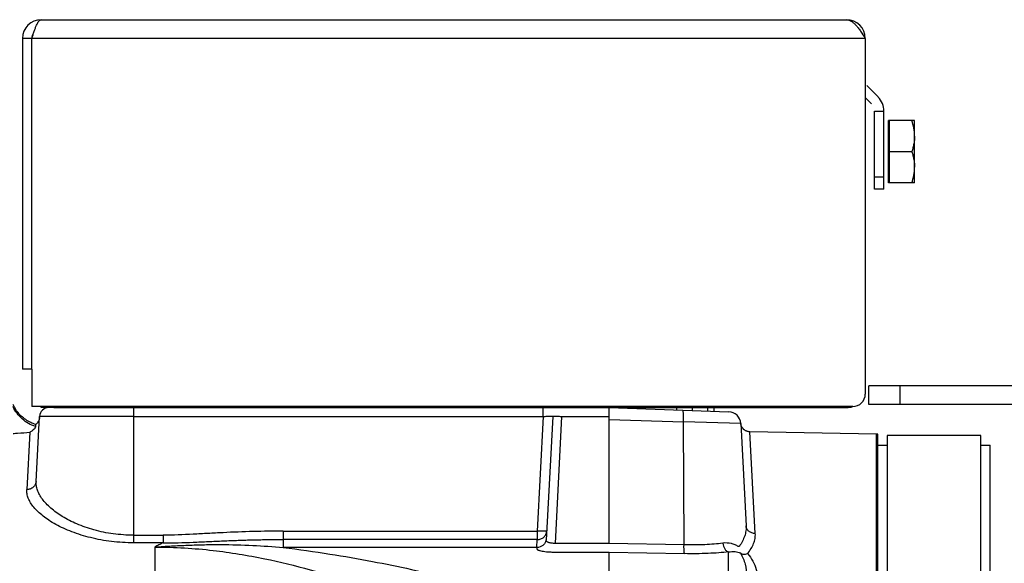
# Model space of a CAD drawing. Extents: x -1817 to 1181, y 8 to 1522.
# Tile 34 of 66: x -800 to -642, y 915 to 1002. Entities that reach past the tile are written whole.
import ezdxf

# ---------------------------------------------------------------- set-up
doc = ezdxf.new("R2010")
doc.units = 0
doc.header["$LTSCALE"] = 65.395
doc.layers.get('0').update_dxf_attribs({"linetype": 'CONTINUOUS'})

msp = doc.modelspace()

# ---------------------------------------------------------------- linework, layer by layer
at = {"color": 6, "linetype": 'CONTINUOUS'}
for p, q in [((-796.6, 1002.12), (-667.6, 1002.12)), ((-799.6, 999.12), (-799.6, 946.12)), ((-798.1, 999.12), (-799.6, 999.12)), ((-664.6, 999.12), (-664.6, 942.12)), ((-661.6, 974.96), (-661.6, 987.46)), ((-656.7, 985.96), (-660.9, 985.96)), ((-656.7, 983.46), (-656.7, 985.96)), ((-657.15, 980.96), (-660.7, 980.96)), ((-656.7, 975.96), (-656.7, 978.46)), ((-661.6, 974.96), (-663.1, 974.96)), ((-656.7, 975.96), (-660.9, 975.96)), ((-798.1, 946.12), (-799.6, 946.12)), ((-798.1, 946.12), (-798.1, 940.12)), ((-640.05, 943.46), (-664.05, 943.46)), ((-664.05, 940.46), (-664.05, 943.46)), ((-666.6, 940.12), (-798.1, 940.12)), ((-796.6, 939.96), (-796.6, 940.12)), ((-770.6, 939.96), (-770.6, 940.12)), ((-694.85, 940.12), (-694.85, 939.59)), ((-692.35, 940.12), (-692.35, 939.5)), ((-689.85, 940.12), (-689.85, 939.41)), ((-688.85, 940.12), (-688.85, 939.38)), ((-640.05, 940.46), (-664.05, 940.46)), ((-797.42, 928.13), (-796.87, 938.54)), ((-794.6, 939.96), (-796.6, 939.96)), ((-714.67, 938.54), (-715.71, 918.73)), ((-686.47, 939.3), (-686.47, 939.3)), ((-797.5, 937.25), (-797.5, 936.91)), ((-684.54, 937.41), (-684.55, 937.45)), ((-684.53, 937.34), (-684.54, 937.41)), ((-684.54, 937.4), (-683.69, 921.02)), ((-662.79, 935.72), (-683.08, 936.07)), ((-662.6, 935.71), (-662.79, 935.72)), ((-662.6, 905.12), (-662.6, 935.71)), ((-646.1, 935.46), (-661.1, 935.46)), ((-661.1, 935.46), (-661.1, 869.21)), ((-646.1, 869.21), (-646.1, 935.46)), ((-644.6, 663.98), (-644.6, 933.95))]:
    msp.add_line(p, q, dxfattribs=at)
at = {"color": 2, "linetype": 'CONTINUOUS'}
for p, q in [((-798.1, 946.12), (-798.1, 999.12)), ((-664.37, 991.55), (-662.54, 989.73)), ((-664.6, 989.67), (-663.6, 988.66)), ((-663.1, 974.96), (-663.1, 987.46)), ((-663.1, 987.46), (-661.6, 987.46)), ((-660.9, 975.96), (-660.9, 985.96)), ((-660.7, 975.96), (-660.7, 985.96)), ((-656.7, 978.46), (-656.7, 983.46)), ((-794.6, 940.12), (-794.6, 939.96)), ((-785.6, 940.12), (-785.6, 939.96)), ((-794.6, 939.96), (-667.6, 939.96)), ((-781.8, 939.96), (-781.8, 938.54)), ((-781.8, 938.54), (-716.17, 938.54)), ((-716.17, 938.54), (-716.17, 939.96)), ((-713.18, 938.54), (-705.6, 938.54)), ((-705.6, 918.19), (-705.6, 939.96)), ((-705.6, 939.96), (-705.6, 939.96)), ((-705.6, 939.96), (-686.47, 939.3)), ((-686.47, 939.3), (-686.47, 939.3)), ((-662.6, 933.95), (-661.1, 933.95)), ((-646.1, 933.95), (-644.6, 933.95)), ((-717.14, 920.16), (-717.14, 918.82)), ((-705.6, 918.2), (-714.24, 918.2)), ((-693.63, 917.95), (-705.6, 918.19)), ((-687.42, 918.23), (-687.42, 918.23)), ((-687.42, 918.23), (-687.42, 918.23)), ((-717.2, 917.54), (-717.21, 917.34)), ((-714.24, 916.8), (-705.6, 916.8)), ((-705.6, 916.8), (-693.56, 916.55)), ((-705.6, 734.63), (-705.6, 916.8))]:
    msp.add_line(p, q, dxfattribs=at)
at = {"color": 9, "linetype": 'CONTINUOUS'}
for p, q in [((-664.6, 999.12), (-798.1, 999.12)), ((-663.1, 976.96), (-661.6, 976.96)), ((-659.05, 943.46), (-659.05, 940.46)), ((-781.8, 938.54), (-796.87, 938.54)), ((-781.8, 938.54), (-781.8, 918.29)), ((-716.17, 938.54), (-717.14, 920.16)), ((-714.24, 918.2), (-713.18, 938.54)), ((-705.6, 938.07), (-693.72, 937.66)), ((-684.54, 937.4), (-693.72, 937.66)), ((-693.63, 917.95), (-693.72, 937.66)), ((-798.43, 936.02), (-798.92, 926.82)), ((-682.21, 919.78), (-683.08, 936.07)), ((-662.79, 905.12), (-662.79, 935.72)), ((-757.83, 920.16), (-757.83, 917.54)), ((-757.83, 920.16), (-717.14, 920.16)), ((-781.8, 919.51), (-777.06, 919.51)), ((-777.06, 918.29), (-781.8, 918.29)), ((-777.06, 919.51), (-777.06, 918.29)), ((-717.14, 918.82), (-757.83, 918.82)), ((-717.2, 917.54), (-717.14, 918.82)), ((-778.4, 917.61), (-778.4, 869.44)), ((-717.2, 917.54), (-757.83, 917.54)), ((-686.5, 875.51), (-686.5, 916.83))]:
    msp.add_line(p, q, dxfattribs=at)
at = {"color": 6, "linetype": 'CONTINUOUS'}
for points in [[(-797.5, 937.25), (-797.66, 937.31), (-797.88, 937.39), (-798.09, 937.47), (-798.29, 937.57), (-798.5, 937.67), (-798.7, 937.79), (-798.89, 937.9), (-799.08, 938.03), (-799.27, 938.16), (-799.45, 938.3), (-799.62, 938.45), (-799.79, 938.61), (-799.95, 938.77), (-800.11, 938.93), (-800.26, 939.1), (-800.4, 939.28), (-800.54, 939.46), (-800.67, 939.65), (-800.79, 939.84), (-800.9, 940.04), (-801.01, 940.24), (-801.1, 940.43)], [(-796.88, 938.38), (-796.89, 938.31), (-796.9, 938.23), (-796.91, 938.15), (-796.93, 938.08), (-796.95, 938), (-796.98, 937.93), (-797.01, 937.86), (-797.04, 937.79), (-797.08, 937.72), (-797.12, 937.65), (-797.16, 937.59), (-797.21, 937.53), (-797.26, 937.47), (-797.31, 937.41), (-797.37, 937.36), (-797.42, 937.31), (-797.49, 937.26), (-797.5, 937.25)], [(-683.08, 936.07), (-683.1, 936.07), (-683.18, 936.07), (-683.26, 936.08), (-683.33, 936.1), (-683.41, 936.11), (-683.48, 936.13), (-683.55, 936.16), (-683.63, 936.18), (-683.7, 936.22), (-683.76, 936.25), (-683.83, 936.29), (-683.9, 936.33), (-683.96, 936.37), (-684.02, 936.42), (-684.08, 936.47), (-684.13, 936.53), (-684.18, 936.58), (-684.23, 936.64), (-684.28, 936.7), (-684.32, 936.77), (-684.36, 936.83), (-684.39, 936.9), (-684.43, 936.97), (-684.46, 937.04), (-684.48, 937.11), (-684.5, 937.19), (-684.52, 937.26), (-684.53, 937.34)]]:
    msp.add_lwpolyline(points, dxfattribs=at)
for centre, radius, start, end in [((-796.6, 999.12), 3, 90, 180), ((-667.6, 999.12), 3, 0, 90), ((-666.6, 942.12), 2, 270, 360), ((-795.38, 938.46), 1.5, 90, 177), ((-686.54, 937.3), 2, 3, 88)]:
    msp.add_arc(centre, radius, start, end, dxfattribs=at)
at = {"color": 2, "linetype": 'CONTINUOUS'}
for centre, radius, start, end in [((-796.6, 999.12), 1.5, 144.2864, 179.9977), ((-664.8, 987.46), 3.2, 0, 45), ((-793.6, 942.96), 3, 251.4235, 270), ((-667.6, 942.96), 3, 270, 288.5699), ((-717.16, 919.02), 1.46, 347.5821, 350.7411)]:
    msp.add_arc(centre, radius, start, end, dxfattribs=at)
for points, knots in [([(-798.1, 999.12), (-798.04, 999.31), (-797.92, 999.7), (-797.73, 1000.25), (-797.55, 1000.77), (-797.36, 1001.22), (-797.18, 1001.59), (-797.02, 1001.84), (-796.89, 1001.99), (-796.79, 1002.06), (-796.7, 1002.11), (-796.63, 1002.12), (-796.6, 1002.12)], [0, 0, 0, 0, 0.17784, 0.349494, 0.509086, 0.651387, 0.772216, 0.869064, 0.908556, 0.942681, 0.972552, 1, 1, 1, 1]), ([(-656.7, 983.46), (-656.7, 983.25), (-656.72, 982.83), (-656.81, 982.2), (-656.95, 981.57), (-657.08, 981.17), (-657.15, 980.96)], [0, 0, 0, 0, 0.248846, 0.498239, 0.748577, 1, 1, 1, 1]), ([(-657.15, 980.96), (-657.08, 980.76), (-656.95, 980.35), (-656.81, 979.73), (-656.72, 979.1), (-656.7, 978.67), (-656.7, 978.46)], [0, 0, 0, 0, 0.251424, 0.501761, 0.751154, 1, 1, 1, 1]), ([(-716.17, 938.54), (-716.08, 938.55), (-715.88, 938.55), (-715.61, 938.57), (-715.35, 938.57), (-715.12, 938.57), (-714.94, 938.57), (-714.82, 938.57), (-714.74, 938.56), (-714.71, 938.56), (-714.69, 938.55), (-714.67, 938.54), (-714.67, 938.54)], [0, 0, 0, 0, 0.194748, 0.382135, 0.554877, 0.706198, 0.830181, 0.922087, 0.954935, 0.978701, 0.993389, 1, 1, 1, 1]), ([(-714.67, 938.54), (-714.67, 938.54), (-714.66, 938.55), (-714.64, 938.56), (-714.6, 938.56), (-714.56, 938.57), (-714.49, 938.57), (-714.38, 938.57), (-714.22, 938.57), (-714, 938.57), (-713.74, 938.57), (-713.46, 938.55), (-713.27, 938.55), (-713.18, 938.54)], [0, 0, 0, 0, 0.006998, 0.022182, 0.046407, 0.079635, 0.121617, 0.171986, 0.295938, 0.446836, 0.618948, 0.805711, 1, 1, 1, 1]), ([(-715.64, 920.16), (-715.64, 920.16), (-715.65, 920.15), (-715.67, 920.15), (-715.71, 920.14), (-715.76, 920.14), (-715.82, 920.13), (-715.93, 920.13), (-716.09, 920.13), (-716.32, 920.13), (-716.57, 920.14), (-716.85, 920.15), (-717.04, 920.15), (-717.14, 920.16)], [0, 0, 0, 0, 0.006998, 0.022182, 0.046407, 0.079635, 0.121617, 0.171986, 0.295938, 0.446836, 0.618948, 0.805711, 1, 1, 1, 1]), ([(-717.14, 918.82), (-716.95, 918.81), (-716.57, 918.88), (-716.08, 919.17), (-715.74, 919.62), (-715.65, 919.98), (-715.64, 920.16)], [0, 0, 0, 0, 0.25608, 0.508483, 0.755968, 1, 1, 1, 1]), ([(-683.69, 921.02), (-683.67, 920.75), (-683.7, 920.2), (-683.97, 919.06), (-684.4, 918.26), (-684.76, 917.76)], [0, 0, 0, 0, 0.233231, 0.474816, 1, 1, 1, 1]), ([(-682.21, 919.78), (-682.39, 919.78), (-682.76, 919.84), (-683.25, 920.11), (-683.59, 920.52), (-683.68, 920.86), (-683.69, 921.02)], [0, 0, 0, 0, 0.254908, 0.52017, 0.77291, 1, 1, 1, 1]), ([(-683.45, 916.56), (-683.24, 916.81), (-682.87, 917.32), (-682.47, 918.14), (-682.23, 918.96), (-682.2, 919.51), (-682.21, 919.78)], [0, 0, 0, 0, 0.277619, 0.533376, 0.77197, 1, 1, 1, 1]), ([(-715.73, 918.7), (-715.77, 918.54), (-715.9, 918.23), (-716.24, 917.85), (-716.69, 917.6), (-717.03, 917.54), (-717.2, 917.54)], [0, 0, 0, 0, 0.248325, 0.497734, 0.748417, 1, 1, 1, 1]), ([(-714.24, 918.2), (-714.44, 918.19), (-714.73, 918.2), (-715.09, 918.26), (-715.31, 918.32), (-715.49, 918.41), (-715.62, 918.5), (-715.7, 918.61), (-715.71, 918.7), (-715.71, 918.73)], [0, 0, 0, 0, 0.35162, 0.50912, 0.646881, 0.762438, 0.856329, 0.932665, 1, 1, 1, 1]), ([(-684.94, 917.69), (-685.11, 917.8), (-685.46, 917.99), (-686.28, 918.26), (-686.96, 918.29), (-687.42, 918.23)], [0, 0, 0, 0, 0.225706, 0.465508, 1, 1, 1, 1]), ([(-687.42, 918.23), (-687.4, 918.06), (-687.33, 917.74), (-687.16, 917.37), (-686.97, 917.12), (-686.78, 916.94), (-686.61, 916.86), (-686.5, 916.83)], [0, 0, 0, 0, 0.277636, 0.554902, 0.683204, 0.800745, 1, 1, 1, 1]), ([(-717.21, 917.34), (-717.21, 917.32), (-717.2, 917.28), (-717.16, 917.23), (-717.09, 917.18), (-716.99, 917.13), (-716.87, 917.08), (-716.66, 917.02), (-716.34, 916.95), (-715.89, 916.89), (-715.38, 916.84), (-714.82, 916.81), (-714.44, 916.8), (-714.24, 916.8)], [0, 0, 0, 0, 0.017031, 0.037843, 0.064872, 0.099165, 0.141056, 0.190556, 0.311366, 0.458357, 0.626489, 0.809449, 1, 1, 1, 1]), ([(-693.56, 916.55), (-693.57, 916.57), (-693.58, 916.63), (-693.6, 916.73), (-693.61, 916.87), (-693.62, 917.05), (-693.63, 917.25), (-693.64, 917.56), (-693.64, 917.79), (-693.63, 917.95)], [0, 0, 0, 0, 0.045413, 0.118952, 0.221402, 0.349698, 0.499146, 0.662458, 1, 1, 1, 1]), ([(-686.5, 916.83), (-686.15, 916.89), (-685.51, 916.93), (-684.88, 916.77), (-684.63, 916.66)], [0, 0, 0, 0, 0.554443, 1, 1, 1, 1]), ([(-684.76, 917.76), (-684.77, 917.75), (-684.79, 917.72), (-684.84, 917.68), (-684.89, 917.67), (-684.93, 917.68), (-684.94, 917.69)], [0, 0, 0, 0, 0.281995, 0.530585, 0.757301, 1, 1, 1, 1]), ([(-684.63, 916.66), (-684.55, 916.6), (-684.37, 916.51), (-683.97, 916.43), (-683.65, 916.48), (-683.45, 916.56)], [0, 0, 0, 0, 0.239852, 0.483505, 1, 1, 1, 1])]:
    msp.add_open_spline(points, degree=3, knots=knots, dxfattribs=at)
at = {"color": 6, "linetype": 'CONTINUOUS'}
for points, knots in [([(-667.6, 1002.12), (-667.47, 1002.12), (-667.21, 1002.08), (-666.83, 1001.89), (-666.45, 1001.61), (-666.08, 1001.23), (-665.71, 1000.78), (-665.2, 1000.07), (-664.85, 999.5), (-664.6, 999.12)], [0, 0, 0, 0, 0.086475, 0.180387, 0.286679, 0.407247, 0.541566, 0.687443, 1, 1, 1, 1]), ([(-656.7, 983.46), (-656.7, 983.89), (-656.79, 984.74), (-657.01, 985.56), (-657.15, 985.96)], [0, 0, 0, 0, 0.498119, 1, 1, 1, 1]), ([(-657.15, 975.96), (-657.01, 976.37), (-656.79, 977.19), (-656.7, 978.04), (-656.7, 978.46)], [0, 0, 0, 0, 0.501881, 1, 1, 1, 1]), ([(-797.5, 936.91), (-797.51, 936.89), (-797.52, 936.83), (-797.57, 936.74), (-797.65, 936.62), (-797.79, 936.45), (-798.04, 936.22), (-798.29, 936.08), (-798.43, 936.02)], [0, 0, 0, 0, 0.053508, 0.132285, 0.235437, 0.359965, 0.658198, 1, 1, 1, 1])]:
    msp.add_open_spline(points, degree=3, knots=knots, dxfattribs=at)
at = {"color": 9, "linetype": 'CONTINUOUS'}
for points, knots in [([(-797.5, 936.91), (-797.9, 937.04), (-798.66, 937.37), (-799.67, 938.1), (-800.51, 939.02), (-800.93, 939.73), (-801.1, 940.11)], [0, 0, 0, 0, 0.250183, 0.500249, 0.750184, 1, 1, 1, 1]), ([(-693.72, 937.66), (-693.72, 937.78), (-693.72, 938.03), (-693.71, 938.38), (-693.72, 938.7), (-693.73, 938.98), (-693.74, 939.22), (-693.77, 939.39), (-693.79, 939.49), (-693.81, 939.54), (-693.82, 939.55), (-693.83, 939.55)], [0, 0, 0, 0, 0.195562, 0.382123, 0.553074, 0.702382, 0.824831, 0.916271, 0.974031, 0.990352, 1, 1, 1, 1]), ([(-801.1, 935.81), (-800.86, 935.83), (-799.97, 935.88), (-799.08, 935.95), (-798.43, 936.02)], [0, 0, 0, 0, 0.269782, 1, 1, 1, 1]), ([(-797.42, 928.13), (-797.43, 927.96), (-797.5, 927.7), (-797.68, 927.39), (-797.94, 927.11), (-798.36, 926.88), (-798.74, 926.82), (-798.92, 926.82)], [0, 0, 0, 0, 0.232046, 0.358087, 0.488433, 0.751119, 1, 1, 1, 1]), ([(-781.8, 919.51), (-782.89, 919.51), (-785.04, 919.65), (-788.09, 920.27), (-790.84, 921.22), (-793.17, 922.4), (-794.78, 923.56), (-795.8, 924.54), (-796.41, 925.26), (-796.88, 925.98), (-797.21, 926.71), (-797.4, 927.42), (-797.43, 927.9), (-797.42, 928.13)], [0, 0, 0, 0, 0.170127, 0.333426, 0.48463, 0.620464, 0.739258, 0.792156, 0.840775, 0.885331, 0.926233, 0.964135, 1, 1, 1, 1]), ([(-781.8, 918.29), (-782.99, 918.29), (-785.31, 918.43), (-788.64, 919.03), (-791.63, 919.96), (-793.84, 920.97), (-795.34, 921.87), (-796.29, 922.55), (-797.11, 923.25), (-797.78, 923.96), (-798.31, 924.68), (-798.68, 925.4), (-798.9, 926.11), (-798.93, 926.59), (-798.92, 926.82)], [0, 0, 0, 0, 0.173365, 0.339617, 0.493139, 0.630274, 0.692056, 0.749094, 0.801348, 0.848887, 0.891927, 0.9309, 0.966547, 1, 1, 1, 1]), ([(-757.83, 920.16), (-759.44, 920.16), (-762.65, 920.12), (-766.67, 919.96), (-769.87, 919.79), (-773.06, 919.61), (-775.46, 919.51), (-777.06, 919.51)], [0, 0, 0, 0, 0.250615, 0.501174, 0.626297, 0.751198, 1, 1, 1, 1]), ([(-777.06, 918.29), (-777.29, 918.19), (-777.75, 917.97), (-778.19, 917.73), (-778.4, 917.61)], [0, 0, 0, 0, 0.518111, 1, 1, 1, 1]), ([(-778.4, 917.61), (-777.52, 917.68), (-775.75, 917.79), (-773.1, 917.92), (-770.46, 918), (-767, 918.02), (-762.79, 917.91), (-759.46, 917.68), (-757.83, 917.54)], [0, 0, 0, 0, 0.128837, 0.258055, 0.38669, 0.513947, 0.762089, 1, 1, 1, 1]), ([(-777.06, 918.29), (-775.45, 918.27), (-773.05, 918.34), (-769.85, 918.49), (-767.45, 918.6), (-765.04, 918.7), (-762.64, 918.77), (-760.24, 918.81), (-758.63, 918.82), (-757.83, 918.82)], [0, 0, 0, 0, 0.24995, 0.374945, 0.499947, 0.624955, 0.749968, 0.874983, 1, 1, 1, 1]), ([(-687.42, 918.23), (-687.88, 918.17), (-688.84, 918.06), (-690.91, 917.94), (-692.53, 917.93), (-693.63, 917.95)], [0, 0, 0, 0, 0.222352, 0.467045, 1, 1, 1, 1]), ([(-778.4, 917.61), (-776.81, 917.61), (-773.69, 917.52), (-767.8, 917), (-761.07, 915.89), (-753.73, 914.1), (-749.17, 912.7), (-747.02, 911.97)], [0, 0, 0, 0, 0.148879, 0.292104, 0.553857, 0.787234, 1, 1, 1, 1]), ([(-757.83, 917.54), (-755.33, 917.24), (-750.56, 916.56), (-743.72, 915.37), (-737.45, 914.09), (-733.46, 913.17), (-731.55, 912.69)], [0, 0, 0, 0, 0.282314, 0.540526, 0.778992, 1, 1, 1, 1]), ([(-686.5, 916.83), (-687.02, 916.77), (-688.11, 916.67), (-690.47, 916.54), (-692.3, 916.53), (-693.56, 916.55)], [0, 0, 0, 0, 0.222256, 0.46699, 1, 1, 1, 1]), ([(-684.63, 916.66), (-684.44, 916.38), (-684.14, 915.79), (-683.72, 914.54), (-683.6, 913.56), (-683.6, 912.91)], [0, 0, 0, 0, 0.254704, 0.503084, 1, 1, 1, 1]), ([(-683.45, 916.56), (-683.13, 916.18), (-682.59, 915.37), (-682.03, 914.05), (-681.71, 912.67), (-681.63, 911.74), (-681.63, 911.27)], [0, 0, 0, 0, 0.260312, 0.508433, 0.753316, 1, 1, 1, 1])]:
    msp.add_open_spline(points, degree=3, knots=knots, dxfattribs=at)

doc.saveas('drawing.dxf')
